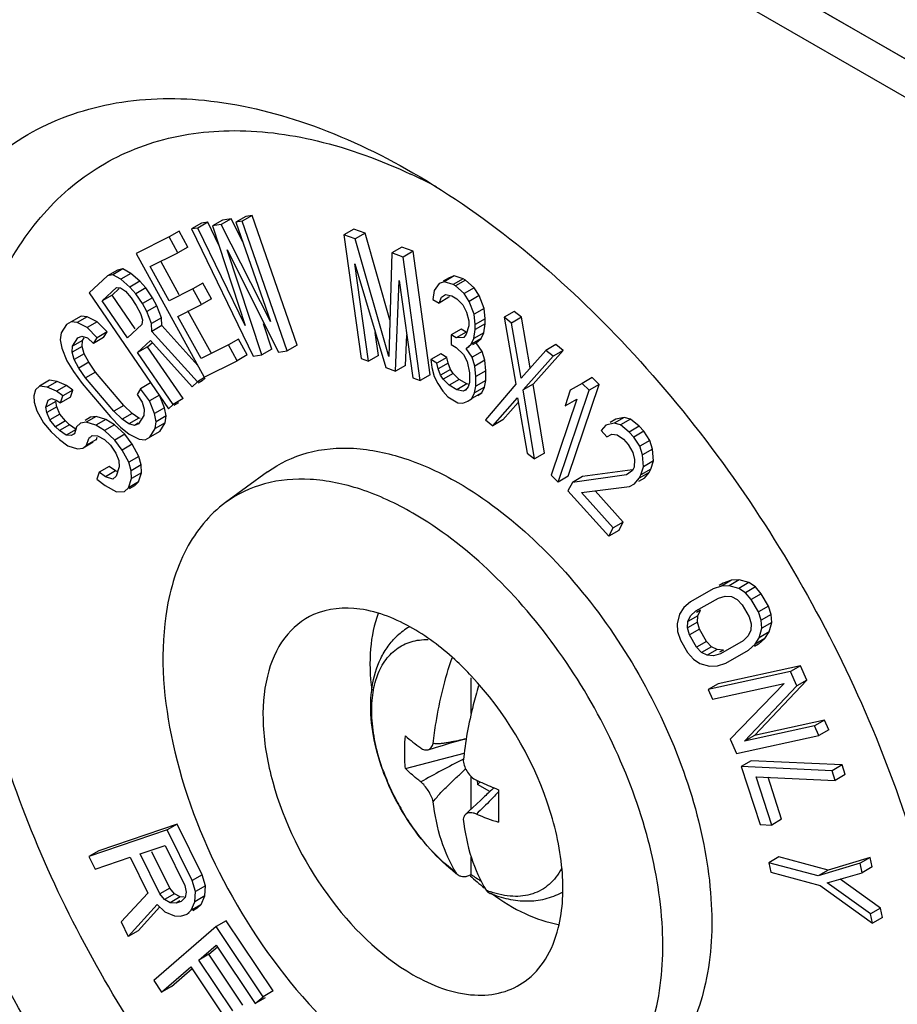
# Model space of a CAD drawing. Header units: millimetres. Extents: x 0 to 841, y 0 to 594.
# Tile 98 of 116: x 726 to 736, y 480 to 490. Entities that reach past the tile are written whole.
import ezdxf

# ---------------------------------------------------------------- set-up
doc = ezdxf.new("R2010")
doc.units = ezdxf.units.MM
doc.header["$LTSCALE"] = 46.255
doc.layers.get('0').update_dxf_attribs({"linetype": 'CONTINUOUS'})
for name, color, linetype in [('CHAMFERS', 7, 'CONTINUOUS'), ('CURVES', 7, 'CONTINUOUS'), ('DRAFTS', 7, 'CONTINUOUS'), ('ROUNDS', 7, 'CONTINUOUS')]:
    doc.layers.add(name, color=color, linetype=linetype)

msp = doc.modelspace()

# ---------------------------------------------------------------- linework, layer by layer
at = {"color": 7, "linetype": 'CONTINUOUS'}
for p, q in [((728.7452, 488.379), (728.6391, 488.3178)), ((728.8125, 488.3891), (728.7064, 488.3279)), ((728.8125, 488.3891), (728.7452, 488.379)), ((729.2886, 487.013), (728.8125, 488.3891)), ((728.2742, 488.3079), (728.1681, 488.2467)), ((728.3415, 488.3181), (728.2354, 488.2568)), ((728.3415, 488.3181), (728.2742, 488.3079)), ((728.4592, 488.075), (728.3415, 488.3181)), ((728.4985, 488.3418), (728.3924, 488.2805)), ((728.4821, 488.2941), (728.3924, 488.2805)), ((728.3924, 488.2805), (728.7361, 487.2233)), ((728.5882, 488.3553), (728.4821, 488.2941)), ((729.0052, 487.2639), (728.4821, 488.2941)), ((728.5882, 488.3553), (728.4985, 488.3418)), ((728.7122, 488.111), (728.5882, 488.3553)), ((728.7064, 488.3279), (728.6391, 488.3178)), ((728.6391, 488.3178), (729.0052, 487.2639)), ((729.1825, 486.9518), (728.7064, 488.3279)), ((727.9302, 488.1615), (727.581, 487.9874)), ((728.0362, 488.2228), (727.9302, 488.1615)), ((728.0225, 487.9938), (727.9302, 488.1615)), ((728.1285, 488.0551), (728.0362, 488.2228)), ((728.2354, 488.2568), (728.1681, 488.2467)), ((728.1681, 488.2467), (728.8236, 486.8976)), ((728.7361, 487.2233), (728.2354, 488.2568)), ((729.892, 488.246), (729.7859, 488.1848)), ((729.7859, 488.1848), (729.9682, 486.873)), ((729.9035, 488.1406), (729.7859, 488.1848)), ((730.0095, 488.2018), (729.892, 488.246)), ((730.0095, 488.2018), (729.9035, 488.1406)), ((730.2739, 487.2837), (730.0095, 488.2018)), ((728.1285, 488.0551), (728.0225, 487.9938)), ((730.2622, 486.8947), (729.9035, 488.1406)), ((730.4014, 488.0545), (730.2953, 487.9933)), ((730.5189, 488.0103), (730.4014, 488.0545)), ((727.581, 487.9874), (728.3041, 486.6739)), ((727.7315, 487.8487), (728.0225, 487.9938)), ((728.5456, 488.0264), (729.0928, 486.9382)), ((728.9133, 486.9112), (728.5456, 488.0264)), ((730.2953, 487.9933), (730.2622, 486.8947)), ((730.4128, 487.9491), (730.2953, 487.9933)), ((730.5189, 488.0103), (730.4128, 487.9491)), ((730.5951, 486.6373), (730.4128, 487.9491)), ((730.7012, 486.6986), (730.5189, 488.0103)), ((727.9315, 487.4854), (727.7315, 487.8487)), ((728.0376, 487.5467), (727.8451, 487.8962)), ((730.0465, 486.8436), (729.9031, 487.8762)), ((729.9031, 487.8762), (730.2294, 486.7748)), ((727.2756, 487.7496), (727.0825, 487.5689)), ((727.3816, 487.8108), (727.2756, 487.7496)), ((727.3337, 487.761), (727.2756, 487.7496)), ((727.4398, 487.8223), (727.3337, 487.761)), ((727.4197, 487.7127), (727.3337, 487.761)), ((727.4398, 487.8223), (727.3816, 487.8108)), ((727.5258, 487.7739), (727.4197, 487.7127)), ((727.5258, 487.7739), (727.4398, 487.8223)), ((727.6217, 487.6918), (727.5258, 487.7739)), ((730.9569, 487.7484), (730.8508, 487.6872)), ((730.9569, 487.7484), (730.9032, 487.7282)), ((731.05, 487.7191), (730.9569, 487.7484)), ((727.5156, 487.6306), (727.4197, 487.7127)), ((727.6217, 487.6918), (727.5156, 487.6306)), ((727.6835, 487.6208), (727.6217, 487.6918)), ((728.2897, 487.6724), (728.1837, 487.6112)), ((728.3821, 487.5048), (728.2897, 487.6724)), ((730.3339, 486.7356), (730.3733, 487.6995)), ((730.3733, 487.6995), (730.5167, 486.6668)), ((730.7971, 487.667), (730.7428, 487.5951)), ((730.8508, 487.6872), (730.7971, 487.667)), ((730.9032, 487.7282), (730.8395, 487.6915)), ((730.944, 487.6579), (730.8508, 487.6872)), ((731.05, 487.7191), (730.944, 487.6579)), ((730.9705, 487.6421), (730.944, 487.6579)), ((731.0766, 487.7034), (730.9705, 487.6421)), ((731.0629, 487.5611), (730.9705, 487.6421)), ((731.0766, 487.7034), (731.05, 487.7191)), ((731.169, 487.6223), (731.0766, 487.7034)), ((727.0825, 487.5689), (727.9257, 486.3391)), ((727.2205, 487.4833), (727.3733, 487.6263)), ((727.3266, 487.5445), (727.2205, 487.4833)), ((727.3266, 487.5445), (727.4017, 487.6148)), ((727.5725, 487.1858), (727.3266, 487.5445)), ((727.3733, 487.6263), (727.4154, 487.6227)), ((727.4154, 487.6227), (727.4673, 487.5854)), ((727.4673, 487.5854), (727.5292, 487.5144)), ((727.5775, 487.5596), (727.5156, 487.6306)), ((727.6835, 487.6208), (727.5775, 487.5596)), ((727.6492, 487.4549), (727.5775, 487.5596)), ((727.7553, 487.5162), (727.6835, 487.6208)), ((728.1837, 487.6112), (727.9315, 487.4854)), ((728.276, 487.4435), (728.1837, 487.6112)), ((730.7428, 487.5951), (730.7282, 487.4995)), ((730.822, 487.5219), (730.8624, 487.55)), ((730.8624, 487.55), (730.929, 487.5365)), ((730.9005, 487.5213), (730.9049, 487.5311)), ((730.929, 487.5365), (730.9821, 487.5049)), ((731.169, 487.6223), (731.0629, 487.5611)), ((731.1153, 487.4779), (731.0629, 487.5611)), ((731.2214, 487.5391), (731.1153, 487.4779)), ((731.2214, 487.5391), (731.169, 487.6223)), ((731.2731, 487.4041), (731.2214, 487.5391)), ((727.4896, 487.0908), (727.2205, 487.4833)), ((727.5292, 487.5144), (727.583, 487.4359)), ((727.583, 487.4359), (727.6288, 487.3499)), ((727.7553, 487.5162), (727.6492, 487.4549)), ((727.695, 487.3689), (727.6492, 487.4549)), ((727.8011, 487.4301), (727.695, 487.3689)), ((727.8011, 487.4301), (727.7553, 487.5162)), ((727.8487, 487.3029), (727.8011, 487.4301)), ((728.0238, 487.3177), (728.276, 487.4435)), ((728.3821, 487.5048), (728.276, 487.4435)), ((730.7282, 487.4995), (730.7945, 487.4601)), ((730.7945, 487.4601), (730.822, 487.5219)), ((730.9005, 487.5213), (730.7945, 487.4601)), ((730.9821, 487.5049), (731.048, 487.4397)), ((731.048, 487.4397), (731.0871, 487.3643)), ((731.167, 487.3429), (731.1153, 487.4779)), ((726.9971, 487.322), (726.891, 487.2608)), ((727.0615, 487.3152), (726.9971, 487.322)), ((727.6288, 487.3499), (727.6486, 487.2825)), ((727.7426, 487.2417), (727.695, 487.3689)), ((728.376, 486.9318), (728.1299, 487.379)), ((731.0871, 487.3643), (731.1126, 487.271)), ((731.2731, 487.4041), (731.167, 487.3429)), ((731.1789, 487.2316), (731.167, 487.3429)), ((731.285, 487.2928), (731.2731, 487.4041)), ((731.5906, 487.3716), (731.4845, 487.3103)), ((731.6687, 487.3093), (731.5906, 487.3716)), ((726.8405, 487.2339), (726.7857, 487.1432)), ((726.891, 487.2608), (726.8405, 487.2339)), ((726.9555, 487.254), (726.891, 487.2608)), ((727.0615, 487.3152), (726.9555, 487.254)), ((727.06, 487.2001), (726.9555, 487.254)), ((727.1661, 487.2613), (727.06, 487.2001)), ((727.1661, 487.2613), (727.0615, 487.3152)), ((727.2724, 487.1537), (727.1661, 487.2613)), ((727.6424, 487.2338), (727.4896, 487.0908)), ((727.6486, 487.2825), (727.6424, 487.2338)), ((727.8487, 487.3029), (727.7426, 487.2417)), ((727.7463, 487.1592), (727.7426, 487.2417)), ((727.8524, 487.2205), (727.7463, 487.1592)), ((727.8524, 487.2205), (727.8487, 487.3029)), ((728.2354, 486.7987), (727.8524, 487.2205)), ((728.27, 486.8706), (728.0238, 487.3177)), ((729.0194, 486.9724), (728.9313, 487.2395)), ((731.112, 487.2192), (731.0841, 487.1315)), ((731.1126, 487.271), (731.112, 487.2192)), ((731.2843, 487.2411), (731.1782, 487.1798)), ((731.1782, 487.1798), (731.1789, 487.2316)), ((731.285, 487.2928), (731.1789, 487.2316)), ((731.2697, 487.1455), (731.2843, 487.2411)), ((731.2843, 487.2411), (731.285, 487.2928)), ((731.4845, 487.3103), (731.6093, 486.601)), ((731.5627, 487.2481), (731.4845, 487.3103)), ((731.6687, 487.3093), (731.5627, 487.2481)), ((731.6652, 486.6626), (731.5627, 487.2481)), ((731.7628, 486.7724), (731.6687, 487.3093)), ((726.7857, 487.1432), (726.7752, 487.0692)), ((726.9608, 487.0926), (727.0052, 487.1094)), ((727.0052, 487.1094), (727.0635, 487.0925)), ((727.1663, 487.0924), (727.06, 487.2001)), ((727.2724, 487.1537), (727.1663, 487.0924)), ((727.2358, 487.0932), (727.2724, 487.1537)), ((728.2314, 486.6251), (727.7463, 487.1592)), ((730.1526, 486.9048), (730.1188, 487.1481)), ((730.4399, 486.7968), (730.4533, 487.1234)), ((730.9237, 487.1227), (730.9224, 487.0192)), ((731.0298, 487.1839), (730.9237, 487.1227)), ((730.9767, 487.0911), (730.9237, 487.1227)), ((731.0828, 487.1524), (730.9767, 487.0911)), ((731.0828, 487.1524), (731.0298, 487.1839)), ((731.0841, 487.1315), (731.0569, 487.0956)), ((731.1637, 487.0843), (731.1782, 487.1798)), ((731.2697, 487.1455), (731.1637, 487.0843)), ((731.2422, 487.0837), (731.2697, 487.1455)), ((726.7752, 487.0692), (726.791, 486.9818)), ((726.9059, 487.0019), (726.9608, 487.0926)), ((727.012, 487.0631), (726.9059, 487.0019)), ((727.0077, 486.9993), (727.012, 487.0631)), ((727.012, 487.0631), (727.0297, 487.0925)), ((727.0635, 487.0925), (727.1298, 487.032)), ((727.2358, 487.0932), (727.1298, 487.032)), ((727.1298, 487.032), (727.1663, 487.0924)), ((727.5972, 486.9338), (727.734, 487.0617)), ((727.7033, 486.995), (727.7529, 487.0415)), ((727.734, 487.0617), (728.175, 486.5724)), ((728.561, 487.0157), (728.27, 486.8706)), ((728.667, 487.077), (728.561, 487.0157)), ((728.6533, 486.848), (728.561, 487.0157)), ((728.7593, 486.9093), (728.667, 487.077)), ((729.2886, 487.013), (729.1825, 486.9518)), ((730.9224, 487.0192), (730.9754, 486.9877)), ((731.0569, 487.0956), (730.9767, 487.0911)), ((731.0821, 486.9764), (731.1361, 487.0224)), ((731.1361, 487.0224), (731.1637, 487.0843)), ((731.2422, 487.0837), (731.1361, 487.0224)), ((731.1882, 487.0376), (731.1508, 487.016)), ((731.1882, 487.0376), (731.2422, 487.0837)), ((731.2538, 486.9465), (731.1882, 487.0376)), ((732.0335, 487.0189), (731.9274, 486.9577)), ((732.1116, 486.9567), (732.0335, 487.0189)), ((726.791, 486.9818), (726.8468, 486.8473)), ((726.9016, 486.938), (726.9059, 487.0019)), ((727.0077, 486.9993), (726.9016, 486.938)), ((726.9234, 486.8607), (726.9016, 486.938)), ((727.0295, 486.922), (726.9234, 486.8607)), ((727.0295, 486.922), (727.0077, 486.9993)), ((727.0774, 486.8312), (727.0295, 486.922)), ((727.7033, 486.995), (727.5972, 486.9338)), ((727.974, 486.3843), (727.5972, 486.9338)), ((728.08, 486.4455), (727.7033, 486.995)), ((728.7593, 486.9093), (728.6533, 486.848)), ((728.8236, 486.8976), (728.9133, 486.9112)), ((729.0194, 486.9724), (728.9133, 486.9112)), ((729.0928, 486.9382), (729.1825, 486.9518)), ((730.1526, 486.9048), (730.0465, 486.8436)), ((730.8126, 486.9221), (730.7066, 486.8608)), ((730.8789, 486.8827), (730.8126, 486.9221)), ((730.9754, 486.9877), (731.0546, 486.9145)), ((731.0546, 486.9145), (731.0937, 486.8392)), ((731.1148, 486.9953), (731.0821, 486.9764)), ((731.1477, 486.8852), (731.0821, 486.9764)), ((731.2538, 486.9465), (731.1477, 486.8852)), ((731.2793, 486.8531), (731.2538, 486.9465)), ((731.9274, 486.9577), (731.6652, 486.6626)), ((731.7935, 486.6), (732.1116, 486.9567)), ((732.0056, 486.8955), (731.9274, 486.9577)), ((732.1116, 486.9567), (732.0056, 486.8955)), ((726.8468, 486.8473), (726.9148, 486.733)), ((726.9714, 486.7699), (726.9234, 486.8607)), ((727.0774, 486.8312), (726.9714, 486.7699)), ((727.1515, 486.7269), (727.0774, 486.8312)), ((728.3041, 486.6739), (728.6533, 486.848)), ((729.9682, 486.873), (730.0465, 486.8436)), ((730.4399, 486.7968), (730.3339, 486.7356)), ((730.7066, 486.8608), (730.7188, 486.7754)), ((730.7728, 486.8214), (730.7066, 486.8608)), ((730.8789, 486.8827), (730.7728, 486.8214)), ((730.7854, 486.7618), (730.7728, 486.8214)), ((730.8915, 486.823), (730.7854, 486.7618)), ((730.8915, 486.823), (730.8789, 486.8827)), ((730.9173, 486.7556), (730.8915, 486.823)), ((731.0937, 486.8392), (731.1189, 486.72)), ((731.1732, 486.7919), (731.1477, 486.8852)), ((731.2793, 486.8531), (731.1732, 486.7919)), ((731.2912, 486.7418), (731.2793, 486.8531)), ((731.6875, 486.5387), (732.0056, 486.8955)), ((726.9148, 486.733), (727.0089, 486.6052)), ((727.0454, 486.6656), (726.9714, 486.7699)), ((727.1515, 486.7269), (727.0454, 486.6656)), ((727.4521, 486.3737), (727.1515, 486.7269)), ((730.2294, 486.7748), (730.3339, 486.7356)), ((730.7012, 486.6986), (730.5951, 486.6373)), ((730.7188, 486.7754), (730.7443, 486.682)), ((730.8113, 486.6943), (730.7854, 486.7618)), ((730.9173, 486.7556), (730.8113, 486.6943)), ((730.8375, 486.6527), (730.8113, 486.6943)), ((730.9435, 486.7139), (730.8375, 486.6527)), ((730.9435, 486.7139), (730.9173, 486.7556)), ((731.0095, 486.6487), (730.9435, 486.7139)), ((731.1189, 486.72), (731.1175, 486.6165)), ((731.1851, 486.6806), (731.1732, 486.7919)), ((731.2912, 486.7418), (731.1851, 486.6806)), ((731.2899, 486.6383), (731.2912, 486.7418)), ((726.6625, 486.6408), (726.5564, 486.5796)), ((726.743, 486.6293), (726.6369, 486.568)), ((726.743, 486.6293), (726.6625, 486.6408)), ((726.841, 486.5852), (726.743, 486.6293)), ((727.0089, 486.6052), (727.3095, 486.252)), ((727.3461, 486.3124), (727.0454, 486.6656)), ((727.7334, 486.6121), (727.6273, 486.5509)), ((728.175, 486.5724), (728.2314, 486.6251)), ((728.307, 486.6688), (728.2314, 486.6251)), ((728.2811, 486.6337), (728.2401, 486.61)), ((728.2811, 486.6337), (728.3134, 486.6639)), ((730.5167, 486.6668), (730.5951, 486.6373)), ((730.7443, 486.682), (730.7834, 486.6066)), ((730.7834, 486.6066), (730.8358, 486.5234)), ((730.9034, 486.5874), (730.8375, 486.6527)), ((731.0095, 486.6487), (730.9034, 486.5874)), ((730.983, 486.5401), (730.9034, 486.5874)), ((731.089, 486.6014), (730.983, 486.5401)), ((731.089, 486.6014), (731.0095, 486.6487)), ((731.1134, 486.5964), (731.089, 486.6014)), ((731.1175, 486.6165), (731.1036, 486.5727)), ((731.1838, 486.5771), (731.1851, 486.6806)), ((731.2899, 486.6383), (731.1838, 486.5771)), ((731.2756, 486.5686), (731.2899, 486.6383)), ((731.6093, 486.601), (731.287, 486.2211)), ((731.7935, 486.6), (731.6875, 486.5387)), ((731.9141, 485.8674), (731.7935, 486.6)), ((732.1656, 485.6216), (732.494, 486.5965)), ((732.3123, 486.6074), (732.1878, 486.5343)), ((732.4184, 486.6686), (732.3123, 486.6074)), ((732.3879, 486.5353), (732.3123, 486.6074)), ((732.494, 486.5965), (732.3879, 486.5353)), ((732.494, 486.5965), (732.4184, 486.6686)), ((726.515, 486.5383), (726.4951, 486.4768)), ((726.5564, 486.5796), (726.515, 486.5383)), ((726.6369, 486.568), (726.5564, 486.5796)), ((726.735, 486.5239), (726.6369, 486.568)), ((726.841, 486.5852), (726.735, 486.5239)), ((726.8035, 486.4755), (726.735, 486.5239)), ((726.9096, 486.5367), (726.8035, 486.4755)), ((726.9096, 486.5367), (726.841, 486.5852)), ((726.8857, 486.4629), (726.9096, 486.5367)), ((727.6273, 486.5509), (727.5908, 486.4904)), ((727.5908, 486.4904), (727.6448, 486.4097)), ((727.7214, 486.423), (727.6273, 486.5509)), ((727.8275, 486.4843), (727.7214, 486.423)), ((727.8833, 486.3498), (727.8275, 486.4843)), ((730.8358, 486.5234), (730.8885, 486.466)), ((731.0496, 486.5266), (730.983, 486.5401)), ((731.0741, 486.5408), (731.0496, 486.5266)), ((731.0764, 486.5367), (731.0496, 486.5266)), ((731.1036, 486.5727), (731.0764, 486.5367)), ((731.142, 486.4456), (731.1695, 486.5074)), ((731.2481, 486.5068), (731.142, 486.4456)), ((731.1695, 486.5074), (731.1838, 486.5771)), ((731.2756, 486.5686), (731.1695, 486.5074)), ((731.2077, 486.4787), (731.2481, 486.5068)), ((731.2481, 486.5068), (731.2756, 486.5686)), ((731.808, 485.8062), (731.6875, 486.5387)), ((732.0595, 485.5604), (732.3879, 486.5353)), ((732.1878, 486.5343), (732.1318, 486.3684)), ((726.4951, 486.4768), (726.5007, 486.4073)), ((726.5007, 486.4073), (726.5278, 486.3176)), ((726.6242, 486.3553), (726.6481, 486.4291)), ((726.7303, 486.4165), (726.6242, 486.3553)), ((726.6481, 486.4291), (726.6816, 486.4457)), ((726.6816, 486.4457), (726.7326, 486.4299)), ((726.7399, 486.3593), (726.7303, 486.4165)), ((726.7326, 486.4299), (726.7796, 486.4017)), ((726.7796, 486.4017), (726.8035, 486.4755)), ((726.8857, 486.4629), (726.7796, 486.4017)), ((727.6448, 486.4097), (727.6666, 486.3323)), ((727.7772, 486.2885), (727.7214, 486.423)), ((727.9257, 486.3391), (727.974, 486.3843)), ((728.08, 486.4455), (727.974, 486.3843)), ((728.0318, 486.4004), (727.9814, 486.3713)), ((730.8885, 486.466), (730.9945, 486.403)), ((730.9945, 486.403), (731.0479, 486.3973)), ((731.0479, 486.3973), (731.1016, 486.4175)), ((731.1016, 486.4175), (731.142, 486.4456)), ((731.1343, 486.4364), (731.1016, 486.4175)), ((731.3652, 486.1588), (731.6274, 486.454)), ((731.4712, 486.2201), (731.6359, 486.4054)), ((731.6274, 486.454), (731.7299, 485.8684)), ((732.2564, 486.4415), (731.9839, 485.6325)), ((732.1318, 486.3684), (732.2564, 486.4415)), ((726.5278, 486.3176), (726.598, 486.1874)), ((726.6338, 486.2981), (726.6242, 486.3553)), ((726.7399, 486.3593), (726.6338, 486.2981)), ((726.6649, 486.2207), (726.6338, 486.2981)), ((726.771, 486.2819), (726.6649, 486.2207)), ((726.771, 486.2819), (726.7399, 486.3593)), ((726.8316, 486.2089), (726.771, 486.2819)), ((727.4521, 486.3737), (727.3461, 486.3124)), ((727.4323, 486.2283), (727.3461, 486.3124)), ((727.5384, 486.2896), (727.4323, 486.2283)), ((727.5384, 486.2896), (727.4521, 486.3737)), ((727.6107, 486.2391), (727.5384, 486.2896)), ((727.6666, 486.3323), (727.6623, 486.2685)), ((727.8833, 486.3498), (727.7772, 486.2885)), ((727.793, 486.2011), (727.7772, 486.2885)), ((727.899, 486.2624), (727.8833, 486.3498)), ((726.598, 486.1874), (726.6801, 486.094)), ((726.7255, 486.1476), (726.6649, 486.2207)), ((726.8316, 486.2089), (726.7255, 486.1476)), ((726.8746, 486.1683), (726.8316, 486.2089)), ((726.9909, 486.1868), (726.9495, 486.1455)), ((727.0499, 486.1955), (726.9909, 486.1868)), ((727.097, 486.2481), (727.0389, 486.2145)), ((727.156, 486.2568), (727.0499, 486.1955)), ((727.1519, 486.1637), (727.0499, 486.1955)), ((727.156, 486.2568), (727.097, 486.2481)), ((727.258, 486.225), (727.1519, 486.1637)), ((727.258, 486.225), (727.156, 486.2568)), ((727.352, 486.1686), (727.246, 486.1073)), ((727.352, 486.1686), (727.258, 486.225)), ((727.3095, 486.252), (727.4158, 486.1443)), ((727.4597, 486.0673), (727.352, 486.1686)), ((727.5047, 486.1778), (727.4323, 486.2283)), ((727.6107, 486.2391), (727.5047, 486.1778)), ((727.563, 486.161), (727.5047, 486.1778)), ((727.6036, 486.1844), (727.563, 486.161)), ((727.6074, 486.1778), (727.563, 486.161)), ((727.6623, 486.2685), (727.6074, 486.1778)), ((727.624, 486.2352), (727.6107, 486.2391)), ((727.7825, 486.1272), (727.793, 486.2011)), ((727.8886, 486.1884), (727.7825, 486.1272)), ((727.899, 486.2624), (727.793, 486.2011)), ((727.8338, 486.0977), (727.8886, 486.1884)), ((727.8886, 486.1884), (727.899, 486.2624)), ((731.287, 486.2211), (731.3652, 486.1588)), ((731.4712, 486.2201), (731.3652, 486.1588)), ((732.6524, 486.1845), (732.5663, 486.1655)), ((732.6724, 486.2267), (732.6103, 486.1909)), ((732.7585, 486.2457), (732.6524, 486.1845)), ((732.7195, 486.1672), (732.6524, 486.1845)), ((732.7585, 486.2457), (732.6724, 486.2267)), ((732.8256, 486.2285), (732.7195, 486.1672)), ((732.8256, 486.2285), (732.7585, 486.2457)), ((732.9193, 486.1529), (732.8256, 486.2285)), ((726.6801, 486.094), (726.7662, 486.013)), ((726.7686, 486.1071), (726.7255, 486.1476)), ((726.8746, 486.1683), (726.7686, 486.1071)), ((726.8371, 486.0587), (726.7686, 486.1071)), ((726.9432, 486.1199), (726.8371, 486.0587)), ((726.9432, 486.1199), (726.8746, 486.1683)), ((726.9244, 486.0737), (726.8921, 486.0551)), ((726.9256, 486.0717), (726.8921, 486.0551)), ((726.9495, 486.1455), (726.9256, 486.0717)), ((727.246, 486.1073), (727.1519, 486.1637)), ((727.3536, 486.0061), (727.246, 486.1073)), ((727.4597, 486.0673), (727.3536, 486.0061)), ((727.4158, 486.1443), (727.5082, 486.0703)), ((727.5378, 485.9617), (727.4597, 486.0673)), ((727.5082, 486.0703), (727.6127, 486.0164)), ((727.7277, 486.0365), (727.7825, 486.1272)), ((727.8338, 486.0977), (727.7277, 486.0365)), ((732.5663, 486.1655), (732.5163, 486.1063)), ((732.5163, 486.1063), (732.5764, 486.0393)), ((732.5764, 486.0393), (732.629, 486.067)), ((732.629, 486.067), (732.684, 486.0631)), ((732.8132, 486.0916), (732.7195, 486.1672)), ((732.9193, 486.1529), (732.8132, 486.0916)), ((732.8613, 486.0381), (732.8132, 486.0916)), ((732.9674, 486.0993), (732.8613, 486.0381)), ((732.9674, 486.0993), (732.9193, 486.1529)), ((733.03, 486.0008), (732.9674, 486.0993)), ((726.7662, 486.013), (726.8563, 485.9443)), ((726.8921, 486.0551), (726.8371, 486.0587)), ((727.1234, 485.9825), (727.0173, 485.9212)), ((727.0547, 485.9502), (727.0786, 486.024)), ((727.1608, 486.0114), (727.0547, 485.9502)), ((727.0786, 486.024), (727.1161, 486.053)), ((727.0942, 486.033), (727.0786, 486.024)), ((727.1161, 486.053), (727.1711, 486.0494)), ((727.1529, 486.0054), (727.1608, 486.0114)), ((727.1608, 486.0114), (727.1687, 486.036)), ((727.1711, 486.0494), (727.2436, 486.0133)), ((727.2436, 486.0133), (727.3082, 485.9525)), ((727.4317, 485.9004), (727.3536, 486.0061)), ((727.5378, 485.9617), (727.4317, 485.9004)), ((727.608, 485.8315), (727.5378, 485.9617)), ((727.6127, 486.0164), (727.6772, 486.0096)), ((727.6772, 486.0096), (727.7277, 486.0365)), ((732.684, 486.0631), (732.7537, 486.0143)), ((732.7537, 486.0143), (732.8018, 485.9607)), ((732.8018, 485.9607), (732.8524, 485.8756)), ((732.924, 485.9396), (732.8613, 486.0381)), ((733.03, 486.0008), (732.924, 485.9396)), ((733.0591, 485.9109), (733.03, 486.0008)), ((726.8563, 485.9443), (726.9583, 485.9125)), ((726.9583, 485.9125), (727.0173, 485.9212)), ((727.0173, 485.9212), (727.0547, 485.9502)), ((727.3082, 485.9525), (727.3648, 485.8671)), ((727.3648, 485.8671), (727.3959, 485.7897)), ((727.5019, 485.7702), (727.4317, 485.9004)), ((731.7299, 485.8684), (731.808, 485.8062)), ((731.9141, 485.8674), (731.808, 485.8062)), ((732.8524, 485.8756), (732.8694, 485.7992)), ((732.953, 485.8497), (732.924, 485.9396)), ((733.0591, 485.9109), (732.953, 485.8497)), ((733.0692, 485.7848), (733.0591, 485.9109)), ((727.3959, 485.7897), (727.4015, 485.7202)), ((727.608, 485.8315), (727.5019, 485.7702)), ((727.5291, 485.6805), (727.5019, 485.7702)), ((727.6351, 485.7417), (727.608, 485.8315)), ((732.8694, 485.7992), (732.865, 485.7179)), ((732.9631, 485.7236), (732.953, 485.8497)), ((733.0692, 485.7848), (732.9631, 485.7236)), ((733.0432, 485.6988), (733.0692, 485.7848)), ((727.1871, 485.6651), (727.1632, 485.5913)), ((727.2932, 485.7264), (727.1871, 485.6651)), ((727.2557, 485.6167), (727.1871, 485.6651)), ((727.3618, 485.6779), (727.2557, 485.6167)), ((727.3618, 485.6779), (727.2932, 485.7264)), ((727.386, 485.6704), (727.3618, 485.6779)), ((727.4015, 485.7202), (727.3697, 485.6218)), ((727.6351, 485.7417), (727.5291, 485.6805)), ((727.5307, 485.5987), (727.5291, 485.6805)), ((727.6367, 485.66), (727.5307, 485.5987)), ((727.6049, 485.5615), (727.6367, 485.66)), ((727.6367, 485.66), (727.6351, 485.7417)), ((732.8476, 485.6913), (732.3156, 485.6184)), ((732.846, 485.6816), (732.7839, 485.6358)), ((732.865, 485.7179), (732.846, 485.6816)), ((733.0242, 485.6625), (732.9181, 485.6013)), ((732.9371, 485.6376), (732.9631, 485.7236)), ((733.0432, 485.6988), (732.9371, 485.6376)), ((732.9741, 485.6033), (733.0242, 485.6625)), ((733.0242, 485.6625), (733.0432, 485.6988)), ((727.1632, 485.5913), (727.2533, 485.5226)), ((727.3322, 485.5928), (727.2557, 485.6167)), ((727.3697, 485.6218), (727.3322, 485.5928)), ((727.4988, 485.5003), (727.5307, 485.5987)), ((727.6049, 485.5615), (727.4988, 485.5003)), ((727.5635, 485.5203), (727.6049, 485.5615)), ((731.9839, 485.6325), (732.0595, 485.5604)), ((732.1656, 485.6216), (732.0595, 485.5604)), ((732.2095, 485.5572), (732.162, 485.4665)), ((732.7839, 485.6358), (732.2095, 485.5572)), ((732.3156, 485.6184), (732.2095, 485.5572)), ((732.8155, 485.5145), (732.8681, 485.5421)), ((732.8681, 485.5421), (732.9181, 485.6013)), ((732.9741, 485.6033), (732.9119, 485.5674)), ((732.9181, 485.6013), (732.9371, 485.6376)), ((727.2533, 485.5226), (727.3729, 485.4583)), ((727.3729, 485.4583), (727.4574, 485.459)), ((727.4574, 485.459), (727.4988, 485.5003)), ((727.5635, 485.5203), (727.5063, 485.4873)), ((732.162, 485.4665), (732.5949, 484.9844)), ((732.3057, 485.4501), (732.8155, 485.5145)), ((732.6424, 485.0751), (732.3057, 485.4501)), ((732.7485, 485.1363), (732.4504, 485.4683)), ((732.7485, 485.1363), (732.6424, 485.0751)), ((732.701, 485.0456), (732.7485, 485.1363)), ((732.5949, 484.9844), (732.6424, 485.0751)), ((732.701, 485.0456), (732.5949, 484.9844)), ((733.8978, 484.5174), (733.7917, 484.4562)), ((733.8978, 484.5174), (733.8085, 484.4879)), ((733.9804, 484.5216), (733.8744, 484.4604)), ((733.9804, 484.5216), (733.8978, 484.5174)), ((734.0818, 484.4932), (733.9804, 484.5216)), ((733.7024, 484.4267), (733.4626, 484.2893)), ((733.7917, 484.4562), (733.7024, 484.4267)), ((733.8085, 484.4879), (733.7661, 484.4634)), ((733.8085, 484.4879), (733.7664, 484.4638)), ((733.8744, 484.4604), (733.7917, 484.4562)), ((733.9757, 484.432), (733.8744, 484.4604)), ((734.0818, 484.4932), (733.9757, 484.432)), ((734.0452, 484.3853), (733.9757, 484.432)), ((734.1512, 484.4466), (734.0452, 484.3853)), ((734.1512, 484.4466), (734.0818, 484.4932)), ((734.214, 484.3745), (734.1512, 484.4466)), ((733.4626, 484.2893), (733.392, 484.2272)), ((733.5187, 484.1918), (733.7585, 484.3292)), ((733.7585, 484.3292), (733.8319, 484.3496)), ((733.8319, 484.3496), (733.8985, 484.3445)), ((733.8985, 484.3445), (733.9586, 484.3141)), ((733.9586, 484.3141), (734.012, 484.2583)), ((734.1079, 484.3132), (734.0452, 484.3853)), ((734.214, 484.3745), (734.1079, 484.3132)), ((734.1828, 484.1833), (734.1079, 484.3132)), ((734.2888, 484.2445), (734.214, 484.3745)), ((733.392, 484.2272), (733.3468, 484.1581)), ((733.4641, 484.1389), (733.5187, 484.1918)), ((733.5702, 484.2001), (733.5281, 484.1758)), ((733.5409, 484.1401), (733.5702, 484.2001)), ((734.012, 484.2583), (734.0869, 484.1283)), ((734.2888, 484.2445), (734.1828, 484.1833)), ((734.2136, 484.0929), (734.1828, 484.1833)), ((734.3196, 484.1541), (734.2888, 484.2445)), ((733.3468, 484.1581), (733.3202, 484.0564)), ((733.431, 484.0118), (733.4349, 484.0789)), ((733.5409, 484.1401), (733.4349, 484.0789)), ((733.4349, 484.0789), (733.4641, 484.1389)), ((733.537, 484.0731), (733.5409, 484.1401)), ((734.0869, 484.1283), (734.1083, 484.0541)), ((734.3196, 484.1541), (734.2136, 484.0929)), ((734.219, 484.0095), (734.2136, 484.0929)), ((734.3251, 484.0708), (734.3196, 484.1541)), ((733.3202, 484.0564), (733.3257, 483.9731)), ((733.537, 484.0731), (733.431, 484.0118)), ((733.4524, 483.9377), (733.431, 484.0118)), ((733.5585, 483.9989), (733.4524, 483.9377)), ((733.5585, 483.9989), (733.537, 484.0731)), ((733.6333, 483.8689), (733.5585, 483.9989)), ((734.1044, 483.9871), (734.0751, 483.9271)), ((734.1083, 484.0541), (734.1044, 483.9871)), ((734.1925, 483.9079), (734.219, 484.0095)), ((734.3251, 484.0708), (734.219, 484.0095)), ((734.2986, 483.9691), (734.3251, 484.0708)), ((733.3257, 483.9731), (733.3565, 483.8827)), ((733.3565, 483.8827), (733.4313, 483.7527)), ((733.5273, 483.8077), (733.4524, 483.9377)), ((734.0205, 483.8742), (733.7807, 483.7368)), ((734.0751, 483.9271), (734.0205, 483.8742)), ((734.1473, 483.8388), (734.1925, 483.9079)), ((734.2533, 483.9), (734.1473, 483.8388)), ((734.1827, 483.838), (734.2533, 483.9)), ((734.2986, 483.9691), (734.1925, 483.9079)), ((734.2533, 483.9), (734.2986, 483.9691)), ((733.6333, 483.8689), (733.5273, 483.8077)), ((733.5807, 483.7519), (733.5273, 483.8077)), ((733.6867, 483.8131), (733.5807, 483.7519)), ((733.6867, 483.8131), (733.6333, 483.8689)), ((733.7468, 483.7827), (733.6407, 483.7214)), ((733.7468, 483.7827), (733.6867, 483.8131)), ((733.8135, 483.7777), (733.7468, 483.7827)), ((733.8135, 483.7777), (733.7711, 483.7532)), ((733.8369, 483.6393), (734.0767, 483.7767)), ((734.0767, 483.7767), (734.1473, 483.8388)), ((734.1827, 483.838), (734.1406, 483.8137)), ((733.4313, 483.7527), (733.4941, 483.6807)), ((733.4941, 483.6807), (733.5635, 483.634)), ((733.6407, 483.7214), (733.5807, 483.7519)), ((733.7074, 483.7164), (733.6407, 483.7214)), ((733.7807, 483.7368), (733.7074, 483.7164)), ((733.5635, 483.634), (733.6649, 483.6056)), ((733.6649, 483.6056), (733.7476, 483.6098)), ((733.7476, 483.6098), (733.8369, 483.6393)), ((734.6291, 483.6099), (733.7557, 483.4191)), ((734.6291, 483.6099), (734.523, 483.5487)), ((734.6968, 483.4574), (734.6291, 483.6099)), ((731.1366, 483.105), (731.1366, 483.4838)), ((734.523, 483.5487), (733.6497, 483.3578)), ((734.1416, 482.8712), (734.6968, 483.4574)), ((734.5907, 483.3961), (734.523, 483.5487)), ((734.6968, 483.4574), (734.5907, 483.3961)), ((733.7557, 483.4191), (733.6497, 483.3578)), ((733.6497, 483.3578), (733.6948, 483.2561)), ((733.6948, 483.2561), (734.4566, 483.4226)), ((734.4566, 483.4226), (733.8829, 482.8324)), ((734.0356, 482.81), (734.5907, 483.3961)), ((734.8849, 483.0336), (734.1416, 482.8712)), ((734.8849, 483.0336), (734.7788, 482.9724)), ((734.93, 482.9319), (734.8849, 483.0336)), ((734.7788, 482.9724), (734.0356, 482.81)), ((734.824, 482.8707), (734.7788, 482.9724)), ((734.93, 482.9319), (734.824, 482.8707)), ((733.8829, 482.8324), (733.9506, 482.6799)), ((733.9506, 482.6799), (734.824, 482.8707)), ((734.1416, 482.8712), (734.0356, 482.81)), ((730.4378, 482.5201), (731.0612, 482.6821)), ((734.1077, 482.6028), (734.0016, 482.5415)), ((734.0016, 482.5415), (734.201, 481.9257)), ((734.9653, 482.4968), (734.0016, 482.5415)), ((735.0714, 482.558), (734.1077, 482.6028)), ((735.0714, 482.558), (734.9653, 482.4968)), ((735.1046, 482.4554), (735.0714, 482.558)), ((731.1366, 482.0886), (731.1366, 482.4342)), ((734.3241, 481.9199), (734.1579, 482.4332)), ((734.1579, 482.4332), (734.9986, 482.3941)), ((734.4301, 481.9812), (734.2857, 482.4272)), ((734.9986, 482.3941), (734.9653, 482.4968)), ((735.1046, 482.4554), (734.9986, 482.3941)), ((731.2001, 482.3926), (731.2045, 482.3517)), ((731.2045, 482.3517), (731.2309, 482.3785)), ((731.3353, 482.2761), (731.2045, 482.3517)), ((728.0172, 481.9288), (727.1865, 481.6469)), ((728.0172, 481.9288), (727.9112, 481.8676)), ((728.281, 481.3928), (728.0172, 481.9288)), ((734.201, 481.9257), (734.3241, 481.9199)), ((734.4301, 481.9812), (734.3241, 481.9199)), ((727.9112, 481.8676), (727.0804, 481.5857)), ((728.1749, 481.3316), (727.9112, 481.8676)), ((727.6236, 481.6136), (727.8887, 481.7036)), ((727.8887, 481.7036), (728.0975, 481.2792)), ((727.1865, 481.6469), (727.0804, 481.5857)), ((727.0804, 481.5857), (727.1464, 481.4517)), ((727.1464, 481.4517), (727.5175, 481.5776)), ((727.5175, 481.5776), (727.7044, 481.198)), ((727.8324, 481.1893), (727.6236, 481.6136)), ((727.9385, 481.2505), (727.7493, 481.635)), ((731.1366, 481.3953), (731.1366, 481.5787)), ((734.3995, 481.5811), (734.2935, 481.5198)), ((734.9226, 481.4412), (734.3995, 481.5811)), ((735.3689, 481.5755), (734.9226, 481.4412)), ((735.3689, 481.5755), (735.2629, 481.5142)), ((735.3896, 481.4748), (735.3689, 481.5755)), ((734.2935, 481.5198), (734.3141, 481.4192)), ((734.8166, 481.38), (734.2935, 481.5198)), ((735.2629, 481.5142), (734.8166, 481.38)), ((735.2835, 481.4136), (735.2629, 481.5142)), ((735.3896, 481.4748), (735.2835, 481.4136)), ((728.281, 481.3928), (728.1749, 481.3316)), ((728.3183, 481.2751), (728.281, 481.3928)), ((731.1334, 481.3934), (731.1366, 481.3953)), ((734.3141, 481.4192), (734.8372, 481.2793)), ((734.9226, 481.4412), (734.8166, 481.38)), ((734.9141, 481.3063), (735.2835, 481.4136)), ((728.0975, 481.2792), (728.1128, 481.2062)), ((728.2122, 481.2139), (728.1749, 481.3316)), ((728.3183, 481.2751), (728.2122, 481.2139)), ((728.3092, 481.1678), (728.3183, 481.2751)), ((734.8372, 481.2793), (735.3935, 480.8769)), ((735.3729, 480.9776), (734.9141, 481.3063)), ((735.4789, 481.0388), (735.0504, 481.3459)), ((727.7044, 481.198), (727.4211, 480.8934)), ((727.9385, 481.2505), (727.8324, 481.1893)), ((727.8831, 481.1283), (727.8324, 481.1893)), ((727.9891, 481.1895), (727.8831, 481.1283)), ((727.9891, 481.1895), (727.9385, 481.2505)), ((728.0465, 481.1569), (727.9404, 481.0956)), ((728.0465, 481.1569), (727.9891, 481.1895)), ((728.089, 481.154), (728.0465, 481.1569)), ((728.1128, 481.2062), (728.0995, 481.1496)), ((728.2032, 481.1066), (728.2122, 481.2139)), ((728.3092, 481.1678), (728.2032, 481.1066)), ((728.2715, 481.0768), (728.3092, 481.1678)), ((727.4981, 480.7371), (727.8057, 481.076)), ((727.6041, 480.7983), (727.8334, 481.0508)), ((727.8057, 481.076), (727.885, 480.9986)), ((727.9404, 481.0956), (727.8831, 481.1283)), ((728.0044, 481.0913), (727.9404, 481.0956)), ((728.0434, 481.1138), (728.0044, 481.0913)), ((728.0574, 481.1093), (728.0044, 481.0913)), ((728.0995, 481.1496), (728.0574, 481.1093)), ((728.1654, 481.0156), (728.2032, 481.1066)), ((728.2715, 481.0768), (728.1654, 481.0156)), ((728.2295, 481.0365), (728.2715, 481.0768)), ((727.885, 480.9986), (727.9887, 480.9556)), ((727.9887, 480.9556), (728.0527, 480.9513)), ((728.0527, 480.9513), (728.1234, 480.9753)), ((728.1234, 480.9753), (728.1654, 481.0156)), ((728.1443, 480.9874), (728.1234, 480.9753)), ((728.2295, 481.0365), (728.1809, 481.0085)), ((735.4789, 481.0388), (735.3729, 480.9776)), ((735.3935, 480.8769), (735.3729, 480.9776)), ((735.4995, 480.9382), (735.4789, 481.0388)), ((727.4211, 480.8934), (727.4981, 480.7371)), ((728.4318, 480.8434), (727.7691, 480.2697)), ((728.5378, 480.9046), (728.4318, 480.8434)), ((728.9287, 480.0974), (728.4318, 480.8434)), ((729.0347, 480.1586), (728.5378, 480.9046)), ((735.4995, 480.9382), (735.3935, 480.8769)), ((727.6041, 480.7983), (727.4981, 480.7371)), ((728.2467, 480.4871), (728.43, 480.6458)), ((728.43, 480.6458), (728.8441, 480.0241)), ((728.3527, 480.5484), (728.2467, 480.4871)), ((728.3527, 480.5484), (728.4451, 480.6283)), ((728.7116, 480.0096), (728.3527, 480.5484)), ((728.6056, 479.9483), (728.2467, 480.4871)), ((727.8519, 480.1453), (728.1621, 480.4139)), ((727.958, 480.2066), (728.1772, 480.3964)), ((728.1621, 480.4139), (728.521, 479.8751)), ((727.7691, 480.2697), (727.8519, 480.1453)), ((727.958, 480.2066), (727.8519, 480.1453)), ((729.0347, 480.1586), (728.9287, 480.0974)), ((728.8441, 480.0241), (728.9287, 480.0974)), ((728.9501, 480.0854), (728.8441, 480.0241))]:
    msp.add_line(p, q, dxfattribs=at)
at = {"color": 9, "linetype": 'CONTINUOUS'}
for centre, radius, start, end in [((732.4359, 483.3033), 2.3745, 200.0056, 200.49181), ((732.5369, 483.3427), 2.4829, 200.52893, 205.26346), ((732.5864, 483.3656), 2.5374, 205.25436, 205.95793), ((732.6212, 483.3828), 2.5763, 205.9636, 210.48659), ((732.6252, 483.385), 2.5808, 210.48231, 210.73453), ((731.6917, 482.2141), 1.0621, 248.11463, 250.9119)]:
    msp.add_arc(centre, radius, start, end, dxfattribs=at)
at = {"color": 7, "linetype": 'CONTINUOUS'}
msp.add_arc((732.166, 482.7854), 1.7298, 233.47868, 237.72591, dxfattribs=at)
at = {"color": 9, "linetype": 'CONTINUOUS'}
for points, knots in [([(730.2047, 482.4909), (730.1722, 482.5801), (730.1196, 482.7568), (730.0787, 483.0194), (730.0795, 483.2633), (730.1226, 483.4793), (730.2079, 483.6595), (730.3347, 483.7949), (730.4974, 483.8759), (730.6176, 483.8898), (730.6784, 483.8886)], [0, 0, 0, 0, 0.1635799, 0.316662, 0.4564137, 0.5816007, 0.6932967, 0.7955424, 0.8951917, 1, 1, 1, 1]), ([(730.9776, 481.4123), (730.8654, 481.4968), (730.6539, 481.6995), (730.4836, 481.9369), (730.4069, 482.066)], [0, 0, 0, 0, 0.4832166, 1, 1, 1, 1]), ([(732.0929, 481.4565), (732.0599, 481.3943), (731.9954, 481.3086), (731.8826, 481.2282), (731.7556, 481.172), (731.5684, 481.1512), (731.4196, 481.1844), (731.3444, 481.2104)], [0, 0, 0, 0, 0.2445616, 0.3614727, 0.4784702, 0.723643, 1, 1, 1, 1])]:
    msp.add_open_spline(points, degree=3, knots=knots, dxfattribs=at)
at = {"color": 7, "linetype": 'CONTINUOUS'}
for points, knots in [([(730.7342, 482.7868), (730.7415, 482.8609), (730.782, 483.1691), (730.8591, 483.4721), (730.9336, 483.6963)], [0, 0, 0, 0, 0.2396863, 1, 1, 1, 1]), ([(731.215, 483.3969), (731.1946, 483.3299), (731.1216, 483.0696), (731.0721, 482.8024), (731.0524, 482.6031)], [0, 0, 0, 0, 0.2589893, 1, 1, 1, 1]), ([(730.4378, 482.5201), (730.4354, 482.5485), (730.4281, 482.6634), (730.4307, 482.7789), (730.4378, 482.8652)], [0, 0, 0, 0, 0.2479124, 1, 1, 1, 1]), ([(731.0831, 482.8361), (731.0533, 482.829), (730.9939, 482.8152), (730.9197, 482.7995), (730.8607, 482.7894), (730.8172, 482.7837), (730.7751, 482.7811), (730.747, 482.7828), (730.7342, 482.7868)], [0, 0, 0, 0, 0.2594364, 0.5159505, 0.6421449, 0.7660543, 0.8863306, 1, 1, 1, 1]), ([(730.601, 482.7376), (730.6128, 482.729), (730.6374, 482.7158), (730.6661, 482.7156), (730.678, 482.7194)], [0, 0, 0, 0, 0.5401675, 1, 1, 1, 1]), ([(730.678, 482.7194), (730.6911, 482.7234), (730.7168, 482.7426), (730.7295, 482.771), (730.7342, 482.7868)], [0, 0, 0, 0, 0.4540386, 1, 1, 1, 1]), ([(730.7342, 482.1672), (730.7462, 482.1848), (730.7728, 482.2175), (730.8286, 482.2787), (730.9008, 482.3506), (730.9887, 482.4338), (731.0477, 482.4883), (731.0772, 482.5153)], [0, 0, 0, 0, 0.1303024, 0.2577256, 0.5078895, 0.7547367, 1, 1, 1, 1]), ([(731.0524, 482.6031), (731.0561, 482.5596), (731.0878, 482.4758), (731.1538, 482.4141), (731.1921, 482.3963)], [0, 0, 0, 0, 0.507872, 1, 1, 1, 1]), ([(730.7342, 482.1672), (730.7288, 482.1874), (730.7137, 482.2282), (730.6827, 482.2855), (730.6452, 482.3368), (730.6161, 482.3659), (730.601, 482.3777)], [0, 0, 0, 0, 0.248257, 0.51393, 0.7722802, 1, 1, 1, 1]), ([(731.3772, 482.3149), (731.3656, 482.3042), (731.3191, 482.2613), (731.2728, 482.218), (731.2385, 482.1851)], [0, 0, 0, 0, 0.2491583, 1, 1, 1, 1]), ([(731.4259, 482.2947), (731.4253, 482.2649), (731.4236, 482.1499), (731.4241, 482.0348), (731.4259, 481.9496)], [0, 0, 0, 0, 0.2589274, 1, 1, 1, 1]), ([(730.9776, 481.4123), (730.9108, 481.5192), (730.8017, 481.7653), (730.7498, 482.0281), (730.7342, 482.1672)], [0, 0, 0, 0, 0.4739153, 1, 1, 1, 1]), ([(731.0751, 482.0315), (731.0688, 482.0257), (731.058, 482.0106), (731.0535, 481.9928), (731.0524, 481.9835)], [0, 0, 0, 0, 0.4776376, 1, 1, 1, 1]), ([(731.1921, 482.0364), (731.1809, 482.0411), (731.1589, 482.0484), (731.1263, 482.0519), (731.0974, 482.0469), (731.0814, 482.0374), (731.0751, 482.0315)], [0, 0, 0, 0, 0.297745, 0.5601902, 0.7902858, 1, 1, 1, 1]), ([(731.0524, 481.9835), (731.068, 481.8444), (731.1199, 481.5816), (731.229, 481.3355), (731.2958, 481.2286)], [0, 0, 0, 0, 0.5260846, 1, 1, 1, 1]), ([(731.0007, 481.3867), (730.9985, 481.3884), (730.9896, 481.3958), (730.9822, 481.4049), (730.9776, 481.4123)], [0, 0, 0, 0, 0.2440411, 1, 1, 1, 1]), ([(731.1334, 481.3934), (731.1216, 481.3866), (731.0981, 481.3756), (731.0619, 481.368), (731.0283, 481.3711), (731.0089, 481.3806), (731.0007, 481.3867)], [0, 0, 0, 0, 0.2918248, 0.5501197, 0.7813927, 1, 1, 1, 1]), ([(731.2958, 481.2286), (731.3008, 481.2205), (731.3129, 481.206), (731.329, 481.196), (731.3374, 481.1926)], [0, 0, 0, 0, 0.5098314, 1, 1, 1, 1])]:
    msp.add_open_spline(points, degree=3, knots=knots, dxfattribs=at)
at = {"layer": 'CHAMFERS', "color": 7, "linetype": 'CONTINUOUS'}
msp.add_line((730.5178, 488.8433), (730.5179, 488.8432), dxfattribs=at)
msp.add_arc((727.7988, 483.0696), 6.3593, 62.17673, 64.93112, dxfattribs=at)
for points, knots in [([(730.5179, 475.4935), (729.6973, 475.9673), (728.1443, 477.2743), (726.3314, 479.7511), (725.0931, 482.5604), (724.6626, 484.9709), (724.7998, 486.7076), (725.1191, 487.79), (725.6565, 488.6686), (726.4026, 489.2962), (727.3191, 489.6285), (728.3488, 489.6548), (729.4454, 489.3899), (730.159, 489.0504), (730.5178, 488.8433)], [0, 0, 0, 0, 0.1382424, 0.2913944, 0.4445413, 0.5827919, 0.6432465, 0.6973277, 0.74597, 0.7913988, 0.8368288, 0.8854726, 0.9395546, 1, 1, 1, 1]), ([(730.9952, 476.3202), (730.2664, 476.7409), (728.8826, 477.8935), (727.2473, 480.0796), (726.0989, 482.5739), (725.6543, 484.7309), (725.707, 486.3133), (725.9357, 487.3209), (726.3528, 488.1627), (726.9535, 488.8019), (727.7155, 489.1989), (728.5946, 489.3326), (729.5474, 489.2095), (730.1758, 488.9782), (730.4933, 488.8298)], [0, 0, 0, 0, 0.1379286, 0.2906939, 0.4443826, 0.584791, 0.6468706, 0.7027186, 0.7528894, 0.7990893, 0.8440982, 0.8910767, 0.9425633, 1, 1, 1, 1]), ([(730.5179, 488.8432), (731.3384, 488.3695), (732.8915, 487.0624), (734.7043, 484.5854), (735.9431, 481.7769), (736.2985, 479.7784), (736.2985, 478.8308)], [0, 0, 0, 0, 0.2372078, 0.4999989, 0.7627803, 1, 1, 1, 1])]:
    msp.add_open_spline(points, degree=3, knots=knots, dxfattribs=at)
at = {"layer": 'CURVES', "color": 40, "linetype": 'CONTINUOUS'}
msp.add_line((737.7675, 488.883), (695.8343, 513.0932), dxfattribs=at)
at = {"layer": 'DRAFTS', "color": 7, "linetype": 'CONTINUOUS'}
msp.add_line((728.9765, 485.6683), (728.5305, 485.3428), dxfattribs=at)
for start_param, end_param in [(0.4413189, 0.9407519), (2.0500458, 2.1527626), (2.2026068, 2.6784084)]:
    msp.add_ellipse((731.5737, 482.7793), major_axis=(-1.0736, 1.8272), ratio=0.5823664, start_param=start_param, end_param=end_param, dxfattribs=at)
for points, knots in [([(728.9764, 485.6683), (729.1019, 485.7598), (729.3985, 485.9009), (729.9094, 485.9429), (730.4587, 485.8251), (730.8156, 485.6577), (730.9952, 485.554)], [0, 0, 0, 0, 0.2183984, 0.4498798, 0.7084275, 1, 1, 1, 1]), ([(730.5179, 485.2302), (730.3411, 485.3323), (729.9897, 485.4971), (729.4489, 485.6131), (728.946, 485.5718), (728.6539, 485.4329), (728.5304, 485.3427)], [0, 0, 0, 0, 0.2915724, 0.5501203, 0.7816016, 1, 1, 1, 1]), ([(730.9952, 485.554), (731.2849, 485.3867), (731.8465, 484.9515), (732.5605, 484.1271), (733.1415, 483.1586), (733.539, 482.1292), (733.7196, 481.1246), (733.6655, 480.2245), (733.3654, 479.4918), (732.9817, 479.1735), (732.7782, 479.0835)], [0, 0, 0, 0, 0.1301097, 0.2733959, 0.4220146, 0.5670371, 0.7002491, 0.8159639, 0.9134917, 1, 1, 1, 1]), ([(728.5304, 485.3427), (728.3571, 485.2161), (728.0549, 484.8404), (727.8104, 483.9447), (727.9197, 482.7066), (728.458, 481.293), (729.3273, 480.0209), (730.1031, 479.346), (730.5179, 479.1065)], [0, 0, 0, 0, 0.0879674, 0.1896267, 0.3738759, 0.5864909, 0.8037224, 1, 1, 1, 1]), ([(732.2733, 478.86), (732.4736, 478.9487), (732.8513, 479.262), (733.1468, 479.9833), (733.2001, 480.8695), (733.0223, 481.8585), (732.6309, 482.872), (732.0589, 483.8254), (731.356, 484.637), (730.8032, 485.0655), (730.5179, 485.2302)], [0, 0, 0, 0, 0.0865083, 0.1840361, 0.2997509, 0.4329628, 0.5779853, 0.726604, 0.8698902, 1, 1, 1, 1]), ([(730.5179, 484.0055), (730.3448, 484.1054), (730.0006, 484.2504), (729.6151, 484.2199), (729.4646, 484.1533)], [0, 0, 0, 0, 0.5485407, 1, 1, 1, 1]), ([(729.4646, 484.1533), (729.3445, 484.1002), (729.1178, 483.9122), (728.9405, 483.4794), (728.9085, 482.9476), (729.0559, 482.1324), (729.5364, 481.1661), (730.1601, 480.5378), (730.5179, 480.3313)], [0, 0, 0, 0, 0.0867341, 0.1845105, 0.3005301, 0.4340811, 0.7273307, 1, 1, 1, 1]), ([(731.1371, 483.5031), (731.089, 483.5544), (730.9007, 483.7427), (730.6876, 483.9075), (730.5179, 484.0055)], [0, 0, 0, 0, 0.2641919, 1, 1, 1, 1]), ([(731.7104, 480.2638), (731.7956, 480.326), (731.9484, 480.4981), (732.1068, 480.9067), (732.1267, 481.4881), (731.9027, 482.4407), (731.494, 483.1228), (731.1371, 483.5031)], [0, 0, 0, 0, 0.0881736, 0.186667, 0.3608032, 0.5643499, 1, 1, 1, 1]), ([(730.5179, 480.3313), (730.7167, 480.2165), (731.037, 480.0916), (731.461, 480.1263), (731.6363, 480.2097), (731.7104, 480.2638)], [0, 0, 0, 0, 0.5484954, 0.7807978, 1, 1, 1, 1])]:
    msp.add_open_spline(points, degree=3, knots=knots, dxfattribs=at)
at = {"layer": 'ROUNDS', "color": 9, "linetype": 'CONTINUOUS'}
for p, q in [((695.8343, 513.0932), (737.7675, 488.883)), ((695.4955, 512.8805), (737.5907, 488.5769)), ((731.4008, 482.2463), (731.3943, 482.2393))]:
    msp.add_line(p, q, dxfattribs=at)
at = {"layer": 'ROUNDS', "color": 7, "linetype": 'CONTINUOUS'}
for points in [[(730.678, 482.7194), (730.7588, 482.7443), (730.8409, 482.769), (730.9155, 482.7907), (730.9838, 482.8098), (731.0471, 482.8267), (731.0831, 482.8357)], [(731.2385, 482.1851), (731.1928, 482.1415), (731.1539, 482.1048), (731.1121, 482.0658), (731.0751, 482.0315)]]:
    msp.add_lwpolyline(points, dxfattribs=at)
for centre, radius, start, end in [((730.8393, 483.4017), 0.7176, 120.2057, 132.75575), ((732.2705, 485.0411), 2.8449, 229.89307, 234.06507), ((732.3105, 484.6909), 2.8805, 247.15399, 252.11582), ((732.1136, 482.8747), 1.8581, 232.17481, 233.20543), ((731.7505, 481.8222), 0.7089, 298.88668, 299.99997)]:
    msp.add_arc(centre, radius, start, end, dxfattribs=at)
at = {"layer": 'ROUNDS', "color": 9, "linetype": 'CONTINUOUS'}
for centre, radius, start, end in [((732.5611, 479.5009), 3.4628, 115.79946, 115.93505), ((729.2971, 484.204), 2.8738, 317.05901, 317.79114)]:
    msp.add_arc(centre, radius, start, end, dxfattribs=at)
at = {"layer": 'ROUNDS', "color": 7, "linetype": 'CONTINUOUS'}
for points, knots in [([(730.9742, 481.407), (730.8756, 481.4835), (730.6887, 481.6604), (730.4524, 481.9704), (730.2627, 482.3164), (730.1305, 482.6791), (730.0642, 483.0398), (730.0704, 483.382), (730.145, 483.6435), (730.2495, 483.8199), (730.3159, 483.8951), (730.3522, 483.9286)], [0, 0, 0, 0, 0.1303865, 0.267196, 0.405807, 0.5411297, 0.6688946, 0.786895, 0.8959517, 0.9483782, 1, 1, 1, 1]), ([(730.601, 482.3777), (730.5866, 482.389), (730.5303, 482.4341), (730.4764, 482.4824), (730.4378, 482.5201)], [0, 0, 0, 0, 0.2530029, 1, 1, 1, 1]), ([(731.1921, 482.3963), (731.2111, 482.3875), (731.2884, 482.3523), (731.3666, 482.319), (731.4259, 482.2947)], [0, 0, 0, 0, 0.2460988, 1, 1, 1, 1]), ([(732.093, 481.2015), (732.038, 481.1712), (731.9184, 481.1248), (731.7259, 481.103), (731.5285, 481.1258), (731.4005, 481.1667), (731.3374, 481.1926)], [0, 0, 0, 0, 0.2416226, 0.4863578, 0.7377723, 1, 1, 1, 1])]:
    msp.add_open_spline(points, degree=3, knots=knots, dxfattribs=at)
at = {"layer": 'ROUNDS', "color": 9, "linetype": 'CONTINUOUS'}
for points, knots in [([(731.0466, 482.6149), (730.9703, 482.5778), (730.8213, 482.4994), (730.6739, 482.4182), (730.601, 482.3777)], [0, 0, 0, 0, 0.5042969, 1, 1, 1, 1]), ([(731.3943, 482.2393), (731.3781, 482.222), (731.3121, 482.153), (731.2439, 482.0861), (731.1921, 482.0364)], [0, 0, 0, 0, 0.2490255, 1, 1, 1, 1])]:
    msp.add_open_spline(points, degree=3, knots=knots, dxfattribs=at)

doc.saveas('drawing.dxf')
